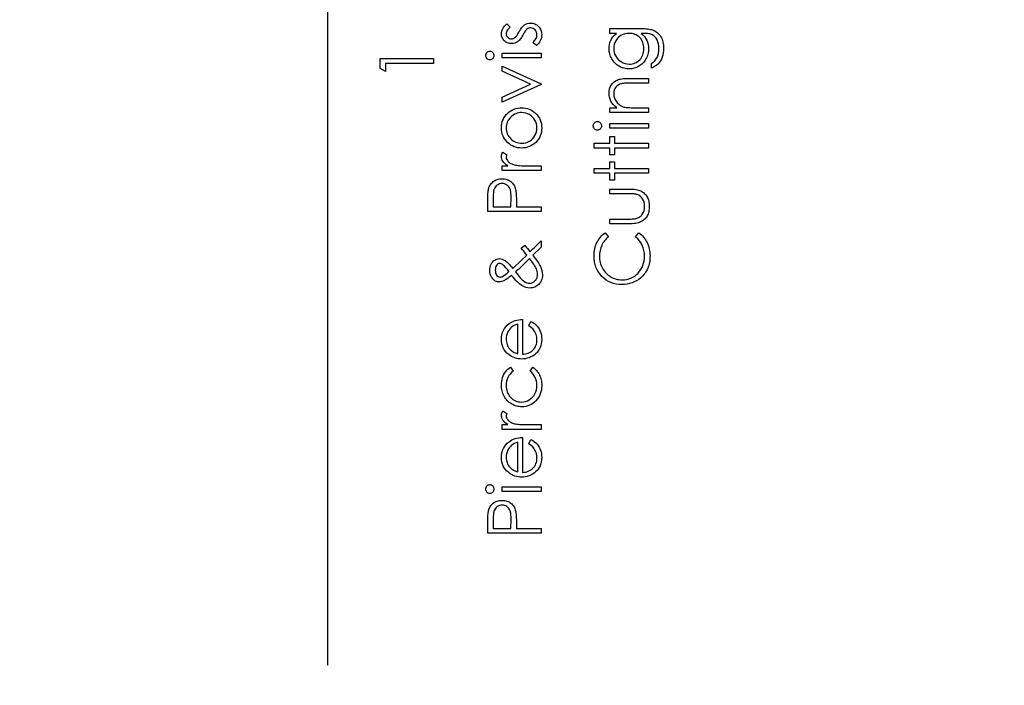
# Model space of a CAD drawing. Header units: inches. Extents: x 0.1 to 87.3, y 0.1 to 33.9.
# Tile 110 of 164: x 28.3 to 30, y 19.6 to 20.7. Entities that reach past the tile are written whole.
import ezdxf

# ---------------------------------------------------------------- set-up
doc = ezdxf.new("R2010")
doc.units = ezdxf.units.IN
doc.header["$MEASUREMENT"] = 0
doc.layers.add('DIMENSIONS', color=171, linetype='Continuous')
doc.layers.add('STATION_LINES', color=231, linetype='Continuous')
doc.styles.add('SLDTEXTSTYLE0', font='TXT', dxfattribs={"width": 0.75})
doc.dimstyles.new('SLDDIMSTYLE3', dxfattribs={"dimtxt": 0.125, "dimasz": 0.13, "dimexe": 0, "dimexo": 0.0625, "dimgap": 0.03125, "dimtad": 0, "dimtih": 1, "dimtoh": 1, "dimdec": 4, "dimlfac": 1.333333, "dimrnd": 1e-09, "dimzin": 12, "dimdsep": 46, "dimtxsty": 'SLDTEXTSTYLE0', "dimsah": 1, "dimcen": 0.09, "dimadec": 0, "dimazin": 3, "dimtfac": 1, "dimtdec": 4, "dimtofl": 0, "dimtmove": 0, "dimatfit": 3, "dimfxl": 1, "dimfrac": 2, "dimtolj": 1, "dimtzin": 12, "dimarcsym": 0})

# ---------------------------------------------------------------- blocks, each defined once
blk = doc.blocks.new('_D_6')
at = {"layer": 'DIMENSIONS'}
for p, q in [((1.8075, 22.5336), (1.8075, 18.1371)), ((31.7987, 22.2074), (31.7987, 18.1371)), ((1.8075, 18.2621), (17.0853, 18.2621)), ((31.7987, 18.2621), (17.7325, 18.2621))]:
    blk.add_line(p, q, dxfattribs=at)
for centre, start, end in [((17.3071, 18.2494), 153.4349, 206.5651), ((17.5106, 18.2494), 333.4349, 26.5651)]:
    blk.add_arc(centre, 0.2219, start, end, dxfattribs=at)
for points in [[(1.8075, 18.2621), (1.9375, 18.2421), (1.9375, 18.2821)], [(31.7987, 18.2621), (31.6687, 18.2821), (31.6687, 18.2421)]]:
    blk.add_solid(points, dxfattribs=at)
at = {"layer": 'DIMENSIONS', "insert": (17.1087, 18.3113), "char_height": 0.125, "attachment_point": 1, "style": 'SLDTEXTSTYLE0'}
blk.add_mtext('39.9883', dxfattribs=at)

msp = doc.modelspace()

# ---------------------------------------------------------------- linework, layer by layer
at = {"color": 7, "linetype": 'Continuous', "flags": 128}
for points in [[(29.110131, 20.730024), (29.116009, 20.724314), (29.116009, 20.724314), (29.114319, 20.722812), (29.112854, 20.72131), (29.111615, 20.719807), (29.110601, 20.718342), (29.109812, 20.716859), (29.109248, 20.715394), (29.10891, 20.713929), (29.108798, 20.712483), (29.108798, 20.712483), (29.108967, 20.710718), (29.109492, 20.709084), (29.110356, 20.707563), (29.111558, 20.706192), (29.113004, 20.705046), (29.114563, 20.704239), (29.116235, 20.70375), (29.118019, 20.703581), (29.118019, 20.703581), (29.119634, 20.703732), (29.121192, 20.704163), (29.122732, 20.704896), (29.124235, 20.70591), (29.124235, 20.70591), (29.125005, 20.706567), (29.125812, 20.707394), (29.126639, 20.70837), (29.127503, 20.709516), (29.128404, 20.71083), (29.129343, 20.712295), (29.130301, 20.71391), (29.131296, 20.715694), (29.131296, 20.715694), (29.132536, 20.717873), (29.133756, 20.719864), (29.134977, 20.721685), (29.136198, 20.723319), (29.137381, 20.724765), (29.138564, 20.726042), (29.139747, 20.727131), (29.140912, 20.728033), (29.140912, 20.728033), (29.143334, 20.729423), (29.145926, 20.730437), (29.14863, 20.731019), (29.151503, 20.731225), (29.151503, 20.731225), (29.153532, 20.731132), (29.155485, 20.730869), (29.157363, 20.730418), (29.159147, 20.729798), (29.160875, 20.728972), (29.162509, 20.727995), (29.164049, 20.726831), (29.165532, 20.725479), (29.166884, 20.723995), (29.168049, 20.722436), (29.169044, 20.720784), (29.169852, 20.719037), (29.17049, 20.717197), (29.170941, 20.715262), (29.171204, 20.713253), (29.171298, 20.71115), (29.171298, 20.71115), (29.171147, 20.708314), (29.170678, 20.705553), (29.169908, 20.702849), (29.168819, 20.700201), (29.167467, 20.697703), (29.165889, 20.695431), (29.164067, 20.693384), (29.16202, 20.691562), (29.16202, 20.691562), (29.155673, 20.69714), (29.155673, 20.69714), (29.157363, 20.698755), (29.158828, 20.700389), (29.160067, 20.70206), (29.161081, 20.703732), (29.16187, 20.70544), (29.162433, 20.707187), (29.162771, 20.708934), (29.162884, 20.710718), (29.162884, 20.710718), (29.162678, 20.71314), (29.162058, 20.715375), (29.161044, 20.717422), (29.159598, 20.719281), (29.157889, 20.720821), (29.156029, 20.721929), (29.15402, 20.722587), (29.15186, 20.722812), (29.15186, 20.722812), (29.150076, 20.722662), (29.148405, 20.72223), (29.146808, 20.721516), (29.145325, 20.720502), (29.145325, 20.720502), (29.144611, 20.719845), (29.143841, 20.719), (29.143015, 20.717967), (29.14217, 20.716765), (29.14125, 20.715375), (29.140311, 20.713798), (29.139315, 20.712051), (29.138264, 20.710117), (29.138264, 20.710117), (29.13708, 20.708032), (29.135897, 20.706117), (29.134714, 20.704389), (29.13355, 20.702811), (29.132385, 20.701422), (29.131221, 20.70022), (29.130057, 20.699168), (29.128911, 20.698304), (29.128911, 20.698304), (29.126526, 20.696933), (29.123972, 20.695957), (29.121249, 20.695356), (29.118357, 20.695168), (29.118357, 20.695168), (29.11646, 20.695243), (29.114657, 20.695468), (29.112929, 20.695863), (29.111277, 20.696389), (29.109699, 20.697083), (29.108215, 20.697928), (29.106807, 20.698924), (29.105492, 20.700069), (29.10429, 20.701346), (29.103258, 20.702699), (29.102375, 20.704126), (29.101661, 20.705628), (29.101098, 20.707225), (29.100703, 20.708896), (29.100459, 20.710643), (29.100384, 20.712483), (29.100384, 20.712483), (29.100534, 20.714661), (29.100985, 20.71684), (29.101755, 20.719037), (29.102826, 20.721235), (29.104197, 20.723413), (29.105868, 20.72561), (29.10784, 20.727826), (29.110131, 20.730024)], [(29.290971, 20.713197), (29.290969, 20.72161), (29.290969, 20.72161), (29.345338, 20.72161), (29.345338, 20.72161), (29.348812, 20.721573), (29.352042, 20.72146), (29.355028, 20.721253), (29.35777, 20.72099), (29.360287, 20.720634), (29.36254, 20.720202), (29.364568, 20.719695), (29.366353, 20.719112), (29.366353, 20.719112), (29.368644, 20.718173), (29.370785, 20.717084), (29.372794, 20.715845), (29.374672, 20.714436), (29.376419, 20.712859), (29.378034, 20.71115), (29.379499, 20.709272), (29.380832, 20.707225), (29.382034, 20.705065), (29.383067, 20.702793), (29.383931, 20.700407), (29.384644, 20.69791), (29.385208, 20.695318), (29.385602, 20.692614), (29.385846, 20.689797), (29.385921, 20.686886), (29.385921, 20.686886), (29.385771, 20.682642), (29.385302, 20.678623), (29.384513, 20.67481), (29.383405, 20.671223), (29.382034, 20.667918), (29.380456, 20.664932), (29.378672, 20.662284), (29.376663, 20.659936), (29.374296, 20.657796), (29.371461, 20.655748), (29.368118, 20.653777), (29.364287, 20.651899), (29.364287, 20.651899), (29.364287, 20.660312), (29.364287, 20.660312), (29.367442, 20.662434), (29.370146, 20.664857), (29.372418, 20.667561), (29.374259, 20.670547), (29.375686, 20.673871), (29.3767, 20.677571), (29.377301, 20.681627), (29.377508, 20.686078), (29.377508, 20.686078), (29.377301, 20.690473), (29.3767, 20.69451), (29.375686, 20.698191), (29.374259, 20.701515), (29.372531, 20.704445), (29.370616, 20.706924), (29.368475, 20.708934), (29.366127, 20.710511), (29.364794, 20.71115), (29.363273, 20.711694), (29.361545, 20.712145), (29.359629, 20.712521), (29.357488, 20.712821), (29.35516, 20.713028), (29.352624, 20.713159), (29.349901, 20.713197), (29.349901, 20.713197), (29.346352, 20.713197), (29.346352, 20.713197), (29.349338, 20.710567), (29.351967, 20.707675), (29.354202, 20.704501), (29.35608, 20.701046), (29.357563, 20.697403), (29.358634, 20.693647), (29.359272, 20.689797), (29.359479, 20.685815), (29.359479, 20.685815), (29.359404, 20.683468), (29.359197, 20.681158), (29.358822, 20.678885), (29.358315, 20.676651), (29.357657, 20.674453), (29.356869, 20.672294), (29.355911, 20.670153), (29.354822, 20.668068), (29.353601, 20.666059), (29.352286, 20.664162), (29.350878, 20.662378), (29.349357, 20.660706), (29.347742, 20.659166), (29.346033, 20.657739), (29.344211, 20.656425), (29.342295, 20.655223), (29.340305, 20.654171), (29.338258, 20.653251), (29.336173, 20.652462), (29.334032, 20.651823), (29.331854, 20.651335), (29.329619, 20.650978), (29.327328, 20.650772), (29.324999, 20.650697), (29.324999, 20.650697), (29.32267, 20.650772), (29.32036, 20.650997), (29.318107, 20.651354), (29.315891, 20.65188), (29.313712, 20.652537), (29.311571, 20.653345), (29.309487, 20.654302), (29.307421, 20.65541), (29.30543, 20.65665), (29.303552, 20.658002), (29.301787, 20.659467), (29.300115, 20.661044), (29.298557, 20.662735), (29.29711, 20.664538), (29.295758, 20.666453), (29.294519, 20.668481), (29.293411, 20.670585), (29.292434, 20.672707), (29.291627, 20.674867), (29.290951, 20.677045), (29.290444, 20.679261), (29.290068, 20.681515), (29.289843, 20.683787), (29.289767, 20.686078), (29.289767, 20.686078), (29.289955, 20.689853), (29.2905, 20.693496), (29.291401, 20.697008), (29.292678, 20.700389), (29.294406, 20.703675), (29.296697, 20.706924), (29.299552, 20.710079), (29.302951, 20.713197), (29.302951, 20.713197), (29.290969, 20.713197)], [(29.298181, 20.686754), (29.298406, 20.683073), (29.299082, 20.679524), (29.30019, 20.676125), (29.301749, 20.672838), (29.303721, 20.669796), (29.306031, 20.66711), (29.308679, 20.664763), (29.311665, 20.662753), (29.314895, 20.661157), (29.318257, 20.66003), (29.321731, 20.659335), (29.325337, 20.65911), (29.325337, 20.65911), (29.32806, 20.659223), (29.33067, 20.65958), (29.333168, 20.660181), (29.335534, 20.661007), (29.337769, 20.662059), (29.339891, 20.663354), (29.341901, 20.664894), (29.343779, 20.66666), (29.345488, 20.668613), (29.346972, 20.670716), (29.348211, 20.67297), (29.349244, 20.675336), (29.350033, 20.677853), (29.350615, 20.680519), (29.350953, 20.683318), (29.351066, 20.686247), (29.351066, 20.686247), (29.350953, 20.689215), (29.350615, 20.692032), (29.350051, 20.694698), (29.349263, 20.697215), (29.348249, 20.699581), (29.34699, 20.701797), (29.345525, 20.703882), (29.343835, 20.705797), (29.341957, 20.707525), (29.339929, 20.709027), (29.337769, 20.710305), (29.335478, 20.711356), (29.333037, 20.712164), (29.330445, 20.712727), (29.327722, 20.713084), (29.324849, 20.713197), (29.324849, 20.713197), (29.321111, 20.71299), (29.3176, 20.712352), (29.314275, 20.711281), (29.311158, 20.709797), (29.308303, 20.707919), (29.305787, 20.705685), (29.303552, 20.703112), (29.301655, 20.700163), (29.300134, 20.696989), (29.299045, 20.693703), (29.298406, 20.690285), (29.298181, 20.686754)], [(29.07274, 20.674097), (29.072871, 20.675655), (29.073266, 20.677101), (29.073942, 20.678435), (29.074862, 20.679637), (29.07597, 20.680651), (29.07721, 20.681364), (29.078543, 20.681796), (29.079989, 20.681947), (29.079989, 20.681947), (29.081398, 20.681796), (29.082712, 20.681364), (29.083933, 20.680651), (29.085041, 20.679637), (29.085961, 20.678435), (29.086637, 20.677101), (29.087032, 20.675655), (29.087163, 20.674097), (29.087163, 20.674097), (29.087032, 20.672557), (29.086637, 20.671148), (29.085961, 20.669815), (29.085041, 20.668613), (29.083933, 20.667617), (29.082712, 20.666904), (29.081398, 20.666472), (29.079989, 20.666322), (29.079989, 20.666322), (29.078543, 20.666472), (29.07721, 20.666904), (29.07597, 20.667617), (29.074862, 20.668613), (29.073942, 20.669815), (29.073266, 20.671148), (29.072871, 20.672557), (29.07274, 20.674097)], [(29.101586, 20.669927), (29.101586, 20.678341), (29.101586, 20.678341), (29.170096, 20.678341), (29.170096, 20.678341), (29.170096, 20.669927), (29.170096, 20.669927), (29.101586, 20.669927)], [(28.886964, 20.651392), (28.886962, 20.668725), (28.886962, 20.668725), (28.980712, 20.668725), (28.980712, 20.668725), (28.980712, 20.660312), (28.980712, 20.660312), (28.896578, 20.660312), (28.896578, 20.660312), (28.896578, 20.645889), (28.896578, 20.645889), (28.886962, 20.651392)], [(29.101586, 20.591802), (29.101586, 20.600911), (29.101586, 20.600911), (29.151466, 20.623653), (29.151466, 20.623653), (29.101586, 20.646396), (29.101586, 20.646396), (29.101586, 20.655504), (29.101586, 20.655504), (29.170096, 20.624254), (29.170096, 20.624254), (29.170096, 20.623052), (29.170096, 20.623052), (29.101586, 20.591802)], [(29.290971, 20.573774), (29.290969, 20.582187), (29.290969, 20.582187), (29.303327, 20.582187), (29.303327, 20.582187), (29.300021, 20.584948), (29.297204, 20.58784), (29.294857, 20.590882), (29.292998, 20.594075), (29.291589, 20.597399), (29.290575, 20.600873), (29.289974, 20.604498), (29.289767, 20.608254), (29.289767, 20.608254), (29.290012, 20.612047), (29.290744, 20.615616), (29.291946, 20.618958), (29.293636, 20.622076), (29.29574, 20.624893), (29.298181, 20.627334), (29.300942, 20.629363), (29.304059, 20.630996), (29.305824, 20.631672), (29.307796, 20.632255), (29.310012, 20.632743), (29.312454, 20.633156), (29.315121, 20.633457), (29.318013, 20.633682), (29.321149, 20.633832), (29.324492, 20.63387), (29.324492, 20.63387), (29.359479, 20.63387), (29.359479, 20.63387), (29.359479, 20.625456), (29.359479, 20.625456), (29.327252, 20.625456), (29.327252, 20.625456), (29.324454, 20.625437), (29.3219, 20.6254), (29.31959, 20.625325), (29.317524, 20.625212), (29.315684, 20.625062), (29.314106, 20.624893), (29.312754, 20.624686), (29.311665, 20.624461), (29.311665, 20.624461), (29.30851, 20.623503), (29.305787, 20.62217), (29.303458, 20.62048), (29.301561, 20.618433), (29.300078, 20.616029), (29.299026, 20.613287), (29.298388, 20.610207), (29.298181, 20.606789), (29.298181, 20.606789), (29.298256, 20.604761), (29.2985, 20.602789), (29.298913, 20.600854), (29.299496, 20.598995), (29.300228, 20.597174), (29.301111, 20.595408), (29.302181, 20.593699), (29.303402, 20.592047), (29.304754, 20.590488), (29.306162, 20.589079), (29.307665, 20.587802), (29.309242, 20.586657), (29.310895, 20.585661), (29.312623, 20.584797), (29.314444, 20.584065), (29.316322, 20.583483), (29.316322, 20.583483), (29.317712, 20.583182), (29.319365, 20.582919), (29.321262, 20.582694), (29.32344, 20.582506), (29.325863, 20.582375), (29.328548, 20.582262), (29.331497, 20.582206), (29.334708, 20.582187), (29.334708, 20.582187), (29.359479, 20.582187), (29.359479, 20.582187), (29.359479, 20.573774), (29.359479, 20.573774), (29.290969, 20.573774)], [(29.100384, 20.546768), (29.100553, 20.550618), (29.101098, 20.55428), (29.10198, 20.557792), (29.103201, 20.561135), (29.104797, 20.56429), (29.106732, 20.567294), (29.109023, 20.57013), (29.111671, 20.572797), (29.111671, 20.572797), (29.1143, 20.574994), (29.117061, 20.57691), (29.119915, 20.578525), (29.122901, 20.57984), (29.126019, 20.580872), (29.12923, 20.581605), (29.132573, 20.582037), (29.136029, 20.582187), (29.136029, 20.582187), (29.139503, 20.582037), (29.142865, 20.581567), (29.146114, 20.580797), (29.149269, 20.579708), (29.152292, 20.578318), (29.155222, 20.576609), (29.15802, 20.5746), (29.160724, 20.572271), (29.163203, 20.569698), (29.165344, 20.566956), (29.167166, 20.564046), (29.16865, 20.560947), (29.169814, 20.55766), (29.17064, 20.554205), (29.171129, 20.55058), (29.171298, 20.546768), (29.171298, 20.546768), (29.171129, 20.542937), (29.17064, 20.539293), (29.169814, 20.535838), (29.16865, 20.532551), (29.167166, 20.529434), (29.165344, 20.526504), (29.163203, 20.523762), (29.160724, 20.521189), (29.15802, 20.518861), (29.155222, 20.516851), (29.152292, 20.515142), (29.149269, 20.513753), (29.146114, 20.512663), (29.142865, 20.511893), (29.139503, 20.511424), (29.136029, 20.511274), (29.136029, 20.511274), (29.132592, 20.511424), (29.129249, 20.511856), (29.126038, 20.512588), (29.122958, 20.513621), (29.119972, 20.514936), (29.117098, 20.516551), (29.114357, 20.518466), (29.111727, 20.520664), (29.111727, 20.520664), (29.109061, 20.52333), (29.106769, 20.526166), (29.104816, 20.529171), (29.10322, 20.532364), (29.10198, 20.535706), (29.101098, 20.539218), (29.100553, 20.542918), (29.100384, 20.546768)], [(29.108799, 20.54673), (29.108929, 20.544007), (29.109305, 20.541378), (29.109924, 20.538843), (29.110788, 20.53642), (29.111915, 20.534073), (29.113286, 20.531838), (29.114901, 20.529697), (29.116779, 20.52765), (29.118826, 20.525791), (29.120986, 20.524175), (29.123239, 20.522805), (29.125606, 20.521678), (29.128066, 20.520814), (29.130639, 20.520194), (29.133306, 20.519818), (29.136085, 20.519687), (29.136085, 20.519687), (29.139672, 20.519912), (29.143146, 20.520588), (29.146489, 20.521734), (29.149701, 20.523312), (29.152668, 20.525283), (29.155297, 20.527593), (29.157551, 20.530204), (29.159447, 20.533134), (29.16095, 20.536307), (29.16202, 20.539631), (29.162678, 20.543106), (29.162884, 20.54673), (29.162884, 20.54673), (29.162678, 20.550355), (29.16202, 20.553829), (29.16095, 20.557134), (29.159447, 20.560308), (29.157551, 20.563238), (29.155297, 20.565867), (29.152668, 20.568158), (29.149701, 20.57013), (29.146489, 20.571727), (29.143146, 20.572872), (29.139672, 20.573548), (29.136085, 20.573774), (29.136085, 20.573774), (29.133306, 20.573642), (29.130639, 20.573267), (29.128066, 20.572647), (29.125606, 20.571783), (29.123239, 20.570656), (29.120986, 20.569266), (29.118826, 20.567651), (29.116779, 20.565773), (29.114901, 20.563726), (29.113286, 20.561585), (29.111915, 20.55935), (29.110788, 20.557022), (29.109924, 20.55458), (29.109305, 20.552064), (29.108929, 20.549435), (29.108798, 20.54673)], [(29.262125, 20.550299), (29.262255, 20.551857), (29.262649, 20.553303), (29.263325, 20.554637), (29.264245, 20.555839), (29.265353, 20.556853), (29.266593, 20.557566), (29.267926, 20.557998), (29.269372, 20.558149), (29.269372, 20.558149), (29.270781, 20.557998), (29.272095, 20.557566), (29.273316, 20.556853), (29.274424, 20.555839), (29.275344, 20.554637), (29.276021, 20.553303), (29.276415, 20.551857), (29.276546, 20.550299), (29.276546, 20.550299), (29.276415, 20.548759), (29.276021, 20.54735), (29.275344, 20.546017), (29.274424, 20.544815), (29.273316, 20.543819), (29.272095, 20.543106), (29.270781, 20.542674), (29.269372, 20.542524), (29.269372, 20.542524), (29.267926, 20.542674), (29.266593, 20.543106), (29.265353, 20.543819), (29.264245, 20.544815), (29.263325, 20.546017), (29.262649, 20.54735), (29.262255, 20.548759), (29.262123, 20.550299)], [(29.290971, 20.546129), (29.290969, 20.554543), (29.290969, 20.554543), (29.359479, 20.554543), (29.359479, 20.554543), (29.359479, 20.546129), (29.359479, 20.546129), (29.290969, 20.546129)], [(29.263327, 20.511274), (29.263325, 20.519687), (29.263325, 20.519687), (29.290969, 20.519687), (29.290969, 20.519687), (29.290969, 20.531706), (29.290969, 20.531706), (29.299383, 20.531706), (29.299383, 20.531706), (29.299383, 20.519687), (29.299383, 20.519687), (29.359479, 20.519687), (29.359479, 20.519687), (29.359479, 20.511274), (29.359479, 20.511274), (29.299383, 20.511274), (29.299383, 20.511274), (29.299383, 20.499254), (29.299383, 20.499254), (29.290969, 20.499254), (29.290969, 20.499254), (29.290969, 20.511274), (29.290969, 20.511274), (29.263325, 20.511274)], [(29.101586, 20.47161), (29.101586, 20.480024), (29.101586, 20.480024), (29.111671, 20.480024), (29.111671, 20.480024), (29.108892, 20.481939), (29.106525, 20.483911), (29.104572, 20.485921), (29.103032, 20.487986), (29.101868, 20.490108), (29.101041, 20.492287), (29.100553, 20.494484), (29.100384, 20.496738), (29.100384, 20.496738), (29.100534, 20.498484), (29.100966, 20.500287), (29.101699, 20.502146), (29.102732, 20.504062), (29.102732, 20.504062), (29.110018, 20.499442), (29.110018, 20.499442), (29.109492, 20.498221), (29.109098, 20.497095), (29.108873, 20.496062), (29.108798, 20.495142), (29.108798, 20.495142), (29.109023, 20.493132), (29.109699, 20.491141), (29.110807, 20.489207), (29.112385, 20.487291), (29.113342, 20.486371), (29.114432, 20.485507), (29.115652, 20.484719), (29.116986, 20.483967), (29.118432, 20.483273), (29.120028, 20.482634), (29.121737, 20.482052), (29.123559, 20.481526), (29.123559, 20.481526), (29.125193, 20.481169), (29.127221, 20.480869), (29.129587, 20.480606), (29.132348, 20.480399), (29.135465, 20.48023), (29.138977, 20.480117), (29.142827, 20.480042), (29.147071, 20.480024), (29.147071, 20.480024), (29.170096, 20.480024), (29.170096, 20.480024), (29.170096, 20.47161), (29.170096, 20.47161), (29.101586, 20.47161)], [(29.263327, 20.466802), (29.263325, 20.475216), (29.263325, 20.475216), (29.290969, 20.475216), (29.290969, 20.475216), (29.290969, 20.487235), (29.290969, 20.487235), (29.299383, 20.487235), (29.299383, 20.487235), (29.299383, 20.475216), (29.299383, 20.475216), (29.359479, 20.475216), (29.359479, 20.475216), (29.359479, 20.466802), (29.359479, 20.466802), (29.299383, 20.466802), (29.299383, 20.466802), (29.299383, 20.454783), (29.299383, 20.454783), (29.290969, 20.454783), (29.290969, 20.454783), (29.290969, 20.466802), (29.290969, 20.466802), (29.263325, 20.466802)], [(29.076347, 20.399495), (29.076346, 20.41788), (29.076346, 20.41788), (29.076364, 20.421674), (29.07644, 20.425148), (29.076552, 20.428303), (29.076703, 20.431139), (29.07689, 20.433637), (29.077134, 20.435834), (29.077416, 20.437693), (29.077754, 20.439233), (29.077754, 20.439233), (29.078318, 20.441168), (29.079012, 20.443008), (29.079839, 20.444755), (29.080797, 20.446426), (29.081886, 20.447985), (29.083088, 20.449468), (29.08444, 20.450858), (29.085924, 20.452154), (29.08752, 20.453337), (29.089229, 20.454351), (29.091013, 20.455215), (29.09291, 20.455929), (29.094919, 20.456473), (29.097004, 20.456868), (29.099201, 20.457112), (29.101492, 20.457187), (29.101492, 20.457187), (29.103802, 20.457112), (29.105999, 20.456868), (29.108103, 20.456492), (29.110093, 20.455948), (29.11199, 20.455234), (29.113774, 20.454389), (29.115465, 20.453375), (29.117042, 20.45221), (29.118507, 20.450914), (29.119859, 20.449487), (29.12108, 20.447947), (29.122169, 20.446295), (29.123127, 20.44451), (29.123972, 20.442614), (29.124686, 20.440604), (29.125287, 20.438482), (29.125287, 20.438482), (29.125643, 20.436717), (29.125963, 20.434595), (29.126226, 20.432134), (29.126451, 20.429317), (29.126601, 20.426162), (29.126733, 20.422669), (29.126808, 20.418819), (29.126826, 20.414613), (29.126826, 20.414613), (29.126826, 20.407908), (29.126826, 20.407908), (29.170096, 20.407908), (29.170096, 20.407908), (29.170096, 20.399495), (29.170096, 20.399495), (29.076346, 20.399495)], [(29.085961, 20.407908), (29.117211, 20.407908), (29.117211, 20.407908), (29.117418, 20.424322), (29.117418, 20.424322), (29.117399, 20.426726), (29.117305, 20.428961), (29.117174, 20.431026), (29.116986, 20.432942), (29.116742, 20.43467), (29.116441, 20.436247), (29.116103, 20.437637), (29.11569, 20.438876), (29.114695, 20.441055), (29.113455, 20.443008), (29.111915, 20.44468), (29.110131, 20.446126), (29.108159, 20.44729), (29.106056, 20.448116), (29.103858, 20.448605), (29.10153, 20.448774), (29.10153, 20.448774), (29.099276, 20.448605), (29.097098, 20.448116), (29.095032, 20.44729), (29.09306, 20.446126), (29.091276, 20.444698), (29.089773, 20.443083), (29.088534, 20.441224), (29.087576, 20.439177), (29.087201, 20.438013), (29.086863, 20.436679), (29.0866, 20.435158), (29.086374, 20.433487), (29.086186, 20.431627), (29.086055, 20.429618), (29.08598, 20.427421), (29.085961, 20.425054), (29.085961, 20.425054), (29.085961, 20.407908)], [(29.290971, 20.37786), (29.290969, 20.386274), (29.290969, 20.386274), (29.322745, 20.386274), (29.322745, 20.386274), (29.325543, 20.386292), (29.328098, 20.386349), (29.330445, 20.386461), (29.332567, 20.386612), (29.334445, 20.386799), (29.336117, 20.387025), (29.337544, 20.387288), (29.338765, 20.387607), (29.338765, 20.387607), (29.340286, 20.38817), (29.341732, 20.388828), (29.343084, 20.389616), (29.344361, 20.390499), (29.345563, 20.391513), (29.346671, 20.39264), (29.347704, 20.393861), (29.348643, 20.395213), (29.35022, 20.398161), (29.351366, 20.401392), (29.352042, 20.404885), (29.352267, 20.408641), (29.352267, 20.408641), (29.352042, 20.412397), (29.351385, 20.415852), (29.350277, 20.419007), (29.348737, 20.421862), (29.34684, 20.42436), (29.344643, 20.426444), (29.342183, 20.428116), (29.339441, 20.429355), (29.339441, 20.429355), (29.338314, 20.429674), (29.336924, 20.429956), (29.335253, 20.4302), (29.3333, 20.430407), (29.331065, 20.430557), (29.328567, 20.430651), (29.325788, 20.430726), (29.322745, 20.430745), (29.322745, 20.430745), (29.290969, 20.430745), (29.290969, 20.430745), (29.290969, 20.439158), (29.290969, 20.439158), (29.324323, 20.439158), (29.324323, 20.439158), (29.327722, 20.439102), (29.330915, 20.438952), (29.333901, 20.438689), (29.336661, 20.438313), (29.339197, 20.437844), (29.341507, 20.437261), (29.34361, 20.436567), (29.345507, 20.435778), (29.347234, 20.434876), (29.348868, 20.433881), (29.350408, 20.432754), (29.351854, 20.431552), (29.353188, 20.430219), (29.354446, 20.428792), (29.355592, 20.427252), (29.356643, 20.425599), (29.357582, 20.423852), (29.358409, 20.421993), (29.359103, 20.420021), (29.359667, 20.417956), (29.360118, 20.415758), (29.360437, 20.413467), (29.360625, 20.411082), (29.360681, 20.408565), (29.360681, 20.408565), (29.360625, 20.406068), (29.360437, 20.403664), (29.360118, 20.401373), (29.359667, 20.399175), (29.359103, 20.397091), (29.358409, 20.395119), (29.357582, 20.393241), (29.356643, 20.391476), (29.355592, 20.389823), (29.354427, 20.388264), (29.353188, 20.386818), (29.351836, 20.385485), (29.350371, 20.384264), (29.348812, 20.383156), (29.347159, 20.382142), (29.345413, 20.381241), (29.343497, 20.380452), (29.341356, 20.379757), (29.338971, 20.379175), (29.33638, 20.378705), (29.333544, 20.37833), (29.330501, 20.378067), (29.327215, 20.377916), (29.323703, 20.37786), (29.323703, 20.37786), (29.290969, 20.37786)], [(29.282933, 20.362235), (29.288566, 20.354873), (29.288566, 20.354873), (29.286706, 20.353277), (29.28496, 20.351606), (29.283326, 20.349859), (29.281805, 20.348037), (29.280415, 20.346122), (29.279119, 20.34415), (29.277955, 20.342084), (29.276903, 20.339943), (29.275175, 20.335474), (29.273936, 20.330797), (29.273185, 20.325914), (29.272941, 20.320806), (29.272941, 20.320806), (29.273016, 20.317989), (29.273279, 20.31521), (29.273692, 20.312487), (29.274274, 20.309839), (29.275025, 20.30721), (29.275927, 20.304655), (29.277016, 20.302158), (29.278255, 20.299698), (29.279645, 20.297331), (29.281147, 20.295115), (29.282763, 20.293031), (29.28449, 20.291078), (29.286331, 20.289256), (29.288284, 20.287584), (29.29035, 20.286044), (29.292528, 20.284636), (29.294801, 20.283378), (29.297148, 20.282307), (29.299571, 20.281387), (29.302068, 20.280636), (29.304623, 20.280054), (29.307233, 20.27964), (29.309937, 20.279378), (29.312698, 20.279302), (29.312698, 20.279302), (29.316848, 20.27949), (29.320811, 20.280054), (29.324604, 20.280974), (29.328229, 20.282288), (29.331666, 20.28396), (29.334934, 20.286026), (29.338032, 20.288448), (29.340943, 20.291247), (29.343591, 20.294326), (29.345901, 20.297613), (29.347835, 20.301087), (29.349432, 20.304749), (29.350671, 20.308618), (29.351554, 20.312675), (29.352098, 20.316938), (29.352267, 20.321389), (29.352267, 20.321389), (29.352023, 20.32629), (29.351291, 20.330985), (29.35007, 20.335474), (29.348361, 20.339774), (29.346164, 20.343849), (29.343478, 20.347737), (29.340305, 20.351399), (29.336642, 20.354873), (29.336642, 20.354873), (29.34222, 20.362235), (29.34222, 20.362235), (29.344493, 20.360432), (29.346652, 20.358517), (29.348662, 20.356507), (29.35054, 20.354385), (29.352286, 20.35215), (29.353901, 20.349803), (29.355385, 20.347343), (29.356737, 20.344788), (29.357939, 20.34214), (29.358991, 20.339417), (29.359873, 20.336619), (29.360606, 20.333727), (29.36115, 20.330779), (29.361564, 20.327736), (29.361808, 20.324637), (29.361883, 20.321445), (29.361883, 20.321445), (29.361827, 20.318421), (29.36162, 20.315473), (29.361301, 20.312618), (29.36085, 20.309839), (29.360287, 20.307134), (29.359573, 20.304524), (29.358747, 20.301989), (29.357789, 20.299529), (29.3567, 20.297143), (29.355479, 20.294852), (29.354127, 20.292636), (29.352662, 20.290495), (29.351066, 20.288448), (29.349338, 20.286476), (29.347479, 20.28458), (29.345488, 20.282777), (29.345488, 20.282777), (29.341938, 20.279997), (29.338201, 20.277575), (29.334295, 20.275528), (29.33022, 20.273856), (29.325938, 20.27256), (29.321487, 20.27164), (29.316867, 20.271077), (29.312059, 20.270889), (29.312059, 20.270889), (29.307008, 20.271114), (29.302162, 20.27179), (29.297524, 20.272917), (29.293092, 20.274495), (29.288866, 20.276504), (29.284828, 20.278983), (29.281016, 20.281894), (29.277391, 20.285274), (29.274086, 20.288993), (29.271232, 20.292918), (29.268828, 20.297087), (29.266837, 20.301482), (29.265297, 20.306102), (29.264208, 20.310947), (29.263551, 20.316036), (29.263325, 20.321332), (29.263325, 20.321332), (29.2634, 20.324562), (29.263644, 20.327717), (29.264058, 20.330779), (29.264621, 20.333765), (29.265335, 20.336675), (29.266217, 20.339511), (29.267269, 20.342272), (29.268471, 20.344939), (29.269823, 20.347512), (29.271307, 20.349972), (29.272922, 20.352319), (29.274668, 20.354535), (29.276546, 20.356639), (29.278537, 20.358629), (29.280678, 20.360489), (29.282932, 20.362235)], [(29.135241, 20.33476), (29.1414, 20.340075), (29.1414, 20.340075), (29.14386, 20.33707), (29.146207, 20.334159), (29.14848, 20.331379), (29.15064, 20.328713), (29.15064, 20.328713), (29.153025, 20.33106), (29.155616, 20.333596), (29.158396, 20.336337), (29.161382, 20.339267), (29.161382, 20.339267), (29.163748, 20.341596), (29.166002, 20.343793), (29.168105, 20.345878), (29.170096, 20.347812), (29.170096, 20.347812), (29.170096, 20.336506), (29.170096, 20.336506), (29.155748, 20.322421), (29.155748, 20.322421), (29.15817, 20.319398), (29.160368, 20.316543), (29.162377, 20.313858), (29.164161, 20.311341), (29.16572, 20.308994), (29.167091, 20.306796), (29.168236, 20.304787), (29.169175, 20.302928), (29.170622, 20.299341), (29.171673, 20.29566), (29.172293, 20.291885), (29.1725, 20.287998), (29.1725, 20.287998), (29.172406, 20.285443), (29.172105, 20.283021), (29.171617, 20.28073), (29.170922, 20.27857), (29.170039, 20.276542), (29.16895, 20.274626), (29.167673, 20.272861), (29.166189, 20.271208), (29.164574, 20.269725), (29.162847, 20.268448), (29.161025, 20.267358), (29.159109, 20.266457), (29.1571, 20.265762), (29.154997, 20.265274), (29.152781, 20.264973), (29.150471, 20.264879), (29.150471, 20.264879), (29.146902, 20.265161), (29.143353, 20.265969), (29.139785, 20.26734), (29.136217, 20.269236), (29.134376, 20.270476), (29.132404, 20.271978), (29.130338, 20.273781), (29.128141, 20.275866), (29.125812, 20.278232), (29.123371, 20.28088), (29.120817, 20.28381), (29.11815, 20.287021), (29.11815, 20.287021), (29.115953, 20.285293), (29.113906, 20.283735), (29.112009, 20.282345), (29.110262, 20.281105), (29.108647, 20.280016), (29.107201, 20.279096), (29.105887, 20.278345), (29.104741, 20.277744), (29.1026, 20.276842), (29.100516, 20.276204), (29.098487, 20.275828), (29.096497, 20.275697), (29.096497, 20.275697), (29.094825, 20.275772), (29.093229, 20.276035), (29.091708, 20.276448), (29.090243, 20.27703), (29.088872, 20.277781), (29.087557, 20.278683), (29.086337, 20.279772), (29.085172, 20.281011), (29.085172, 20.281011), (29.083952, 20.282589), (29.082881, 20.28426), (29.081999, 20.286044), (29.081266, 20.287904), (29.080684, 20.289857), (29.080271, 20.291904), (29.080027, 20.294045), (29.079951, 20.29628), (29.079951, 20.29628), (29.080102, 20.299097), (29.080534, 20.301801), (29.081266, 20.304355), (29.08228, 20.306796), (29.083557, 20.309031), (29.085022, 20.310984), (29.086694, 20.312656), (29.088572, 20.314046), (29.090581, 20.315154), (29.092647, 20.315942), (29.094769, 20.316412), (29.096947, 20.316562), (29.096947, 20.316562), (29.099332, 20.316355), (29.101774, 20.315698), (29.104309, 20.314628), (29.106901, 20.313107), (29.108272, 20.31213), (29.109718, 20.310966), (29.111277, 20.309576), (29.11291, 20.30798), (29.114657, 20.306158), (29.116479, 20.304148), (29.118394, 20.301914), (29.120404, 20.299472), (29.120404, 20.299472), (29.13524, 20.313595), (29.13524, 20.313595), (29.144818, 20.322985), (29.144818, 20.322985), (29.142057, 20.326384), (29.139541, 20.329483), (29.137268, 20.332262), (29.13524, 20.33476)], [(29.125193, 20.293162), (29.127446, 20.290232), (29.129587, 20.287566), (29.131597, 20.285162), (29.133512, 20.283021), (29.135296, 20.281143), (29.136949, 20.279528), (29.138508, 20.278176), (29.139935, 20.277086), (29.14262, 20.275434), (29.145212, 20.274251), (29.14771, 20.273537), (29.150095, 20.273293), (29.150095, 20.273293), (29.151447, 20.273368), (29.152781, 20.273575), (29.154058, 20.273931), (29.155297, 20.27442), (29.156499, 20.275058), (29.157645, 20.275847), (29.158771, 20.276767), (29.159842, 20.277819), (29.160837, 20.278983), (29.161701, 20.280223), (29.162433, 20.281518), (29.163034, 20.282871), (29.163485, 20.284298), (29.163823, 20.285782), (29.164011, 20.287321), (29.164086, 20.288937), (29.164086, 20.288937), (29.163955, 20.291416), (29.163541, 20.293876), (29.162865, 20.296298), (29.161908, 20.298702), (29.161908, 20.298702), (29.160969, 20.300637), (29.159861, 20.302646), (29.158602, 20.304768), (29.157175, 20.306965), (29.155598, 20.309257), (29.15387, 20.311642), (29.151973, 20.314121), (29.149926, 20.316693), (29.149926, 20.316693), (29.134583, 20.301651), (29.134583, 20.301651), (29.132498, 20.299698), (29.130244, 20.297632), (29.127803, 20.295453), (29.125193, 20.293162)], [(29.113436, 20.293707), (29.110901, 20.29735), (29.108384, 20.300505), (29.105906, 20.303191), (29.103427, 20.305388), (29.103427, 20.305388), (29.101736, 20.30659), (29.10014, 20.307454), (29.098638, 20.30798), (29.097229, 20.308149), (29.097229, 20.308149), (29.095727, 20.307942), (29.094318, 20.307322), (29.093022, 20.306271), (29.091839, 20.304806), (29.090844, 20.303003), (29.09013, 20.300937), (29.089717, 20.29859), (29.089567, 20.29596), (29.089567, 20.29596), (29.089717, 20.293463), (29.090149, 20.29119), (29.090881, 20.289181), (29.091896, 20.287397), (29.093116, 20.285951), (29.09445, 20.284936), (29.095877, 20.284317), (29.097417, 20.28411), (29.097417, 20.28411), (29.098619, 20.284185), (29.099802, 20.284411), (29.100929, 20.284805), (29.102018, 20.285331), (29.102018, 20.285331), (29.104685, 20.286965), (29.107483, 20.288918), (29.110394, 20.291153), (29.113436, 20.293707)], [(29.148462, 20.198511), (29.152386, 20.205985), (29.152386, 20.205985), (29.155522, 20.204145), (29.158339, 20.202173), (29.160837, 20.200069), (29.163016, 20.197816), (29.164931, 20.195431), (29.166584, 20.192914), (29.168011, 20.190229), (29.169175, 20.187412), (29.170096, 20.184426), (29.170772, 20.181252), (29.171166, 20.17789), (29.171298, 20.174341), (29.171298, 20.174341), (29.171129, 20.170397), (29.170622, 20.166678), (29.169776, 20.163185), (29.168593, 20.159899), (29.167072, 20.156857), (29.165213, 20.154021), (29.163016, 20.151392), (29.16048, 20.149006), (29.157738, 20.146866), (29.154903, 20.145006), (29.151973, 20.143448), (29.148968, 20.142171), (29.145851, 20.141156), (29.142677, 20.140443), (29.13939, 20.14003), (29.136029, 20.139879), (29.136029, 20.139879), (29.132874, 20.140011), (29.129794, 20.140368), (29.126808, 20.140987), (29.123897, 20.141851), (29.12108, 20.142959), (29.118357, 20.144311), (29.115709, 20.145927), (29.113155, 20.147767), (29.113155, 20.147767), (29.110169, 20.150377), (29.107577, 20.153194), (29.10538, 20.156218), (29.103577, 20.159467), (29.102187, 20.162922), (29.101192, 20.166585), (29.100591, 20.170453), (29.100384, 20.174547), (29.100384, 20.174547), (29.100591, 20.178754), (29.101229, 20.182754), (29.102281, 20.186529), (29.103765, 20.190078), (29.105643, 20.193421), (29.107971, 20.196539), (29.110713, 20.19945), (29.113868, 20.202135), (29.113868, 20.202135), (29.116328, 20.203863), (29.11892, 20.205347), (29.121681, 20.206624), (29.124573, 20.207657), (29.127615, 20.208483), (29.130808, 20.209084), (29.134151, 20.209441), (29.137644, 20.209591), (29.137644, 20.209591), (29.137644, 20.148293), (29.137644, 20.148293), (29.140348, 20.148462), (29.14294, 20.148837), (29.1454, 20.149438), (29.147729, 20.150265), (29.149926, 20.151279), (29.152011, 20.152518), (29.153964, 20.153983), (29.155804, 20.155655), (29.157457, 20.157495), (29.158903, 20.159429), (29.160124, 20.161476), (29.161119, 20.163636), (29.161889, 20.16589), (29.162433, 20.168256), (29.162771, 20.170716), (29.162884, 20.173289), (29.162884, 20.173289), (29.16279, 20.175806), (29.16249, 20.178266), (29.161983, 20.180707), (29.161269, 20.183111), (29.160405, 20.185421), (29.15941, 20.187543), (29.158283, 20.189477), (29.157025, 20.191243), (29.155504, 20.192952), (29.153569, 20.194736), (29.151222, 20.196595), (29.148461, 20.198511)], [(29.12923, 20.201177), (29.125906, 20.200182), (29.122958, 20.198961), (29.120329, 20.197553), (29.118075, 20.195938), (29.116084, 20.194097), (29.114319, 20.191956), (29.112723, 20.189553), (29.111352, 20.186867), (29.110244, 20.184012), (29.109436, 20.181064), (29.108967, 20.178059), (29.108798, 20.174979), (29.108798, 20.174979), (29.108892, 20.172463), (29.109192, 20.170021), (29.109699, 20.167674), (29.110413, 20.165439), (29.111314, 20.16326), (29.112403, 20.161195), (29.113718, 20.159223), (29.11522, 20.157326), (29.11522, 20.157326), (29.11646, 20.156011), (29.11785, 20.154791), (29.119371, 20.153645), (29.121061, 20.152593), (29.122883, 20.151617), (29.124855, 20.150715), (29.126958, 20.149908), (29.12923, 20.149175), (29.12923, 20.149175), (29.12923, 20.201177)], [(29.116442, 20.125456), (29.120817, 20.118414), (29.120817, 20.118414), (29.118, 20.116029), (29.115558, 20.113418), (29.113493, 20.11062), (29.111802, 20.107615), (29.110488, 20.104385), (29.109549, 20.100948), (29.108985, 20.097324), (29.108798, 20.093474), (29.108798, 20.093474), (29.108929, 20.090394), (29.109286, 20.087427), (29.109906, 20.08461), (29.110751, 20.081924), (29.111859, 20.07937), (29.113211, 20.076947), (29.114788, 20.074656), (29.116629, 20.072497), (29.118638, 20.070543), (29.120761, 20.068853), (29.122977, 20.067407), (29.125305, 20.066243), (29.127728, 20.065323), (29.130263, 20.064684), (29.132911, 20.06429), (29.135653, 20.064158), (29.135653, 20.064158), (29.13924, 20.064402), (29.142733, 20.065116), (29.146095, 20.066318), (29.149363, 20.067989), (29.152386, 20.070093), (29.155072, 20.072553), (29.157382, 20.075351), (29.159335, 20.078525), (29.160893, 20.08198), (29.162002, 20.085624), (29.162659, 20.089474), (29.162884, 20.09353), (29.162884, 20.09353), (29.162696, 20.097249), (29.162133, 20.100798), (29.161194, 20.10416), (29.159879, 20.107371), (29.158189, 20.110395), (29.156123, 20.11323), (29.153682, 20.115916), (29.150865, 20.118414), (29.150865, 20.118414), (29.155485, 20.125456), (29.155485, 20.125456), (29.157306, 20.124179), (29.159034, 20.122789), (29.160649, 20.121287), (29.162152, 20.119691), (29.16356, 20.118001), (29.164856, 20.116179), (29.166058, 20.114263), (29.167147, 20.112254), (29.168124, 20.110151), (29.168969, 20.107972), (29.169683, 20.105737), (29.170265, 20.103408), (29.170715, 20.101023), (29.171035, 20.098544), (29.171241, 20.096009), (29.171298, 20.093399), (29.171298, 20.093399), (29.171147, 20.089417), (29.170659, 20.085624), (29.16987, 20.081999), (29.168762, 20.078544), (29.167316, 20.075257), (29.16557, 20.07214), (29.163504, 20.06921), (29.161119, 20.066449), (29.158508, 20.063933), (29.155767, 20.061773), (29.152874, 20.059933), (29.14987, 20.05843), (29.146696, 20.057247), (29.143409, 20.056421), (29.139973, 20.055914), (29.136404, 20.055745), (29.136404, 20.055745), (29.133982, 20.05582), (29.131597, 20.056064), (29.129249, 20.05644), (29.126958, 20.057003), (29.124704, 20.057698), (29.122488, 20.058562), (29.120329, 20.059576), (29.118206, 20.06074), (29.116159, 20.062055), (29.114244, 20.063482), (29.112422, 20.065022), (29.110732, 20.066693), (29.109154, 20.068459), (29.10769, 20.070356), (29.106337, 20.072384), (29.105098, 20.074506), (29.10399, 20.076722), (29.103032, 20.079013), (29.102225, 20.081361), (29.101567, 20.083783), (29.101041, 20.086262), (29.100685, 20.088798), (29.100459, 20.091408), (29.100384, 20.094094), (29.100384, 20.094094), (29.100516, 20.097455), (29.10091, 20.100779), (29.101549, 20.104028), (29.102469, 20.107221), (29.103596, 20.110263), (29.104873, 20.11308), (29.1063, 20.115634), (29.107896, 20.117963), (29.109699, 20.120085), (29.111709, 20.122038), (29.113962, 20.123841), (29.116441, 20.125456)], [(29.101586, 20.016081), (29.101586, 20.024495), (29.101586, 20.024495), (29.111671, 20.024495), (29.111671, 20.024495), (29.108892, 20.02641), (29.106525, 20.028382), (29.104572, 20.030392), (29.103032, 20.032457), (29.101868, 20.03458), (29.101041, 20.036758), (29.100553, 20.038955), (29.100384, 20.041209), (29.100384, 20.041209), (29.100534, 20.042956), (29.100966, 20.044758), (29.101699, 20.046618), (29.102732, 20.048533), (29.102732, 20.048533), (29.110018, 20.043913), (29.110018, 20.043913), (29.109492, 20.042693), (29.109098, 20.041566), (29.108873, 20.040533), (29.108798, 20.039613), (29.108798, 20.039613), (29.109023, 20.037603), (29.109699, 20.035613), (29.110807, 20.033678), (29.112385, 20.031763), (29.113342, 20.030842), (29.114432, 20.029978), (29.115652, 20.02919), (29.116986, 20.028439), (29.118432, 20.027744), (29.120028, 20.027105), (29.121737, 20.026523), (29.123559, 20.025997), (29.123559, 20.025997), (29.125193, 20.02564), (29.127221, 20.02534), (29.129587, 20.025077), (29.132348, 20.02487), (29.135465, 20.024701), (29.138977, 20.024589), (29.142827, 20.024514), (29.147071, 20.024495), (29.147071, 20.024495), (29.170096, 20.024495), (29.170096, 20.024495), (29.170096, 20.016081), (29.170096, 20.016081), (29.101586, 20.016081)], [(29.148462, 19.990578), (29.152386, 19.998052), (29.152386, 19.998052), (29.155522, 19.996212), (29.158339, 19.99424), (29.160837, 19.992137), (29.163016, 19.989883), (29.164931, 19.987498), (29.166584, 19.984982), (29.168011, 19.982296), (29.169175, 19.979479), (29.170096, 19.976493), (29.170772, 19.973319), (29.171166, 19.969957), (29.171298, 19.966408), (29.171298, 19.966408), (29.171129, 19.962464), (29.170622, 19.958746), (29.169776, 19.955253), (29.168593, 19.951966), (29.167072, 19.948924), (29.165213, 19.946088), (29.163016, 19.943459), (29.16048, 19.941074), (29.157738, 19.938933), (29.154903, 19.937074), (29.151973, 19.935515), (29.148968, 19.934238), (29.145851, 19.933224), (29.142677, 19.93251), (29.13939, 19.932097), (29.136029, 19.931947), (29.136029, 19.931947), (29.132874, 19.932078), (29.129794, 19.932435), (29.126808, 19.933055), (29.123897, 19.933919), (29.12108, 19.935027), (29.118357, 19.936379), (29.115709, 19.937994), (29.113155, 19.939834), (29.113155, 19.939834), (29.110169, 19.942445), (29.107577, 19.945262), (29.10538, 19.948285), (29.103577, 19.951534), (29.102187, 19.95499), (29.101192, 19.958652), (29.100591, 19.962521), (29.100384, 19.966615), (29.100384, 19.966615), (29.100591, 19.970821), (29.101229, 19.974821), (29.102281, 19.978596), (29.103765, 19.982146), (29.105643, 19.985489), (29.107971, 19.988606), (29.110713, 19.991517), (29.113868, 19.994203), (29.113868, 19.994203), (29.116328, 19.99593), (29.11892, 19.997414), (29.121681, 19.998691), (29.124573, 19.999724), (29.127615, 20.00055), (29.130808, 20.001151), (29.134151, 20.001508), (29.137644, 20.001658), (29.137644, 20.001658), (29.137644, 19.94036), (29.137644, 19.94036), (29.140348, 19.940529), (29.14294, 19.940905), (29.1454, 19.941506), (29.147729, 19.942332), (29.149926, 19.943346), (29.152011, 19.944586), (29.153964, 19.94605), (29.155804, 19.947722), (29.157457, 19.949562), (29.158903, 19.951497), (29.160124, 19.953544), (29.161119, 19.955703), (29.161889, 19.957957), (29.162433, 19.960323), (29.162771, 19.962783), (29.162884, 19.965356), (29.162884, 19.965356), (29.16279, 19.967873), (29.16249, 19.970333), (29.161983, 19.972774), (29.161269, 19.975178), (29.160405, 19.977488), (29.15941, 19.97961), (29.158283, 19.981545), (29.157025, 19.98331), (29.155504, 19.985019), (29.153569, 19.986803), (29.151222, 19.988662), (29.148461, 19.990578)], [(29.12923, 19.993245), (29.125906, 19.992249), (29.122958, 19.991029), (29.120329, 19.98962), (29.118075, 19.988005), (29.116084, 19.986165), (29.114319, 19.984024), (29.112723, 19.98162), (29.111352, 19.978934), (29.110244, 19.97608), (29.109436, 19.973131), (29.108967, 19.970126), (29.108798, 19.967047), (29.108798, 19.967047), (29.108892, 19.96453), (29.109192, 19.962089), (29.109699, 19.959741), (29.110413, 19.957506), (29.111314, 19.955328), (29.112403, 19.953262), (29.113718, 19.95129), (29.11522, 19.949393), (29.11522, 19.949393), (29.11646, 19.948079), (29.11785, 19.946858), (29.119371, 19.945712), (29.121061, 19.944661), (29.122883, 19.943684), (29.124855, 19.942783), (29.126958, 19.941975), (29.12923, 19.941243), (29.12923, 19.941243), (29.12923, 19.993245)], [(29.07274, 19.910875), (29.072871, 19.912434), (29.073266, 19.91388), (29.073942, 19.915214), (29.074862, 19.916416), (29.07597, 19.91743), (29.07721, 19.918143), (29.078543, 19.918575), (29.079989, 19.918725), (29.079989, 19.918725), (29.081398, 19.918575), (29.082712, 19.918143), (29.083933, 19.91743), (29.085041, 19.916416), (29.085961, 19.915214), (29.086637, 19.91388), (29.087032, 19.912434), (29.087163, 19.910875), (29.087163, 19.910875), (29.087032, 19.909335), (29.086637, 19.907927), (29.085961, 19.906594), (29.085041, 19.905392), (29.083933, 19.904396), (29.082712, 19.903683), (29.081398, 19.903251), (29.079989, 19.9031), (29.079989, 19.9031), (29.078543, 19.903251), (29.07721, 19.903683), (29.07597, 19.904396), (29.074862, 19.905392), (29.073942, 19.906594), (29.073266, 19.907927), (29.072871, 19.909335), (29.07274, 19.910875)], [(29.101586, 19.906706), (29.101586, 19.91512), (29.101586, 19.91512), (29.170096, 19.91512), (29.170096, 19.91512), (29.170096, 19.906706), (29.170096, 19.906706), (29.101586, 19.906706)], [(29.076347, 19.833389), (29.076346, 19.851775), (29.076346, 19.851775), (29.076364, 19.855568), (29.07644, 19.859043), (29.076552, 19.862198), (29.076703, 19.865033), (29.07689, 19.867531), (29.077134, 19.869728), (29.077416, 19.871588), (29.077754, 19.873128), (29.077754, 19.873128), (29.078318, 19.875062), (29.079012, 19.876902), (29.079839, 19.878649), (29.080797, 19.88032), (29.081886, 19.881879), (29.083088, 19.883363), (29.08444, 19.884752), (29.085924, 19.886048), (29.08752, 19.887231), (29.089229, 19.888245), (29.091013, 19.889109), (29.09291, 19.889823), (29.094919, 19.890368), (29.097004, 19.890762), (29.099201, 19.891006), (29.101492, 19.891081), (29.101492, 19.891081), (29.103802, 19.891006), (29.105999, 19.890762), (29.108103, 19.890386), (29.110093, 19.889842), (29.11199, 19.889128), (29.113774, 19.888283), (29.115465, 19.887269), (29.117042, 19.886105), (29.118507, 19.884809), (29.119859, 19.883381), (29.12108, 19.881841), (29.122169, 19.880189), (29.123127, 19.878405), (29.123972, 19.876508), (29.124686, 19.874498), (29.125287, 19.872376), (29.125287, 19.872376), (29.125643, 19.870611), (29.125963, 19.868489), (29.126226, 19.866029), (29.126451, 19.863212), (29.126601, 19.860057), (29.126733, 19.856564), (29.126808, 19.852714), (29.126826, 19.848507), (29.126826, 19.848507), (29.126826, 19.841802), (29.126826, 19.841802), (29.170096, 19.841802), (29.170096, 19.841802), (29.170096, 19.833389), (29.170096, 19.833389), (29.076346, 19.833389)], [(29.085961, 19.841802), (29.117211, 19.841802), (29.117211, 19.841802), (29.117418, 19.858216), (29.117418, 19.858216), (29.117399, 19.86062), (29.117305, 19.862855), (29.117174, 19.864921), (29.116986, 19.866836), (29.116742, 19.868564), (29.116441, 19.870142), (29.116103, 19.871531), (29.11569, 19.872771), (29.114695, 19.874949), (29.113455, 19.876902), (29.111915, 19.878574), (29.110131, 19.88002), (29.108159, 19.881184), (29.106056, 19.88201), (29.103858, 19.882499), (29.10153, 19.882668), (29.10153, 19.882668), (29.099276, 19.882499), (29.097098, 19.88201), (29.095032, 19.881184), (29.09306, 19.88002), (29.091276, 19.878593), (29.089773, 19.876977), (29.088534, 19.875118), (29.087576, 19.873071), (29.087201, 19.871907), (29.086863, 19.870573), (29.0866, 19.869052), (29.086374, 19.867381), (29.086186, 19.865522), (29.086055, 19.863512), (29.08598, 19.861315), (29.085961, 19.858949), (29.085961, 19.858949), (29.085961, 19.841802)]]:
    msp.add_lwpolyline(points, dxfattribs=at)
at = {"layer": 'STATION_LINES'}
msp.add_line((28.794935, 19.600705), (28.794935, 22.614639), dxfattribs=at)
msp.add_line((28.794935, 19.600705), (28.794935, 22.614639), dxfattribs=at)

# ---------------------------------------------------------------- dimensions: what is measured, and where the dimension line sits
at = {"layer": 'DIMENSIONS'}
dim = msp.add_linear_dim(base=(1.807477, 18.262123), p1=(31.798685, 22.257365), p2=(1.807477, 22.583647), text='(<>)', dimstyle='SLDDIMSTYLE3', dxfattribs=at)
dim.commit()
dim.dimension.update_dxf_attribs({"geometry": '_D_6', "text_midpoint": (17.408862, 18.262123), "dimtype": 160})

doc.saveas('drawing.dxf')
